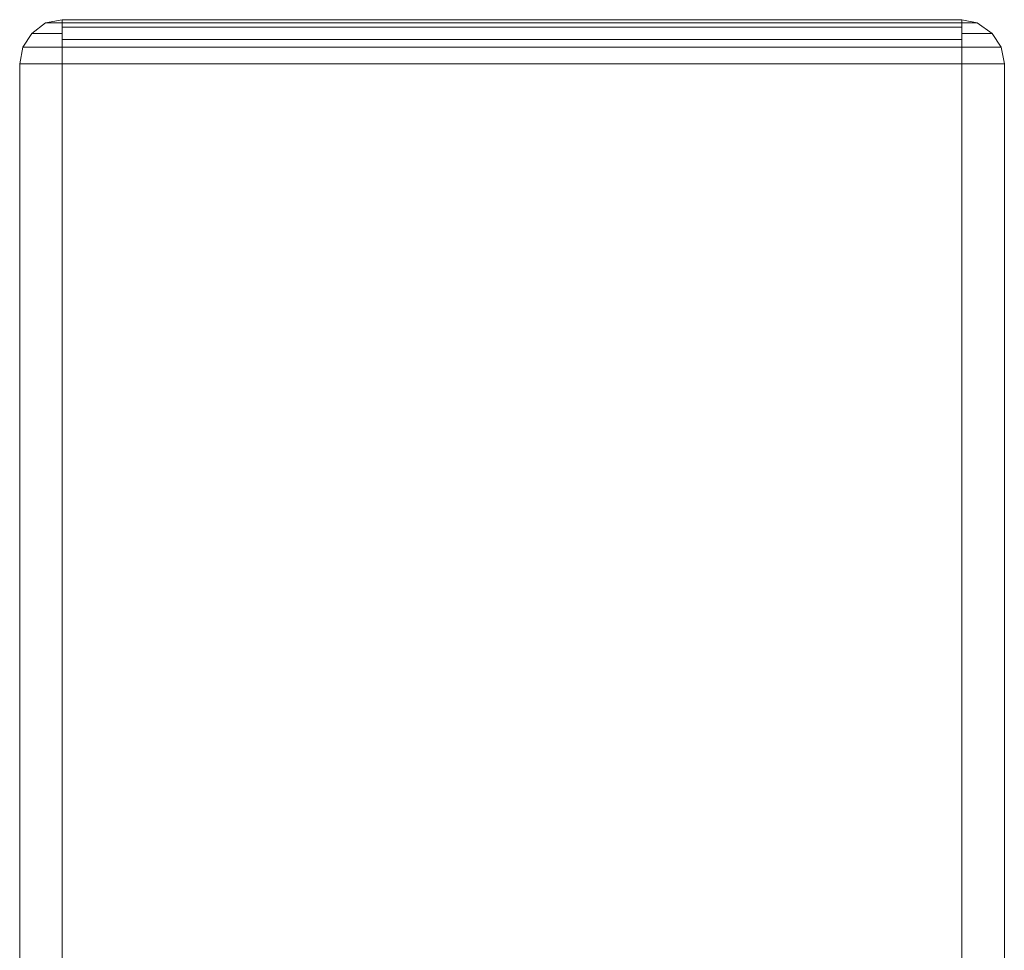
# Model space of a CAD drawing. Header units: millimetres. Extents: x 0 to 74930, y -1933 to 40510.
# Tile 39 of 256: x 36046 to 36183, y 11587 to 11716. Entities that reach past the tile are written whole.
import ezdxf

# ---------------------------------------------------------------- set-up
doc = ezdxf.new("R2010")
doc.units = ezdxf.units.MM
doc.header["$LTSCALE"] = 100
doc.layers.add('T--L9071_TERREIN_INR_Tafels', color=30, linetype='Continuous')

# ---------------------------------------------------------------- blocks, each defined once
blk = doc.blocks.new('Picknicktafel 180x160cm')
at = {"layer": 'T--L9071_TERREIN_INR_Tafels', "color": 30, "lineweight": 0}
for p, q in [((3.8, 293.84), (1.9, 292.58)), ((1.9, 292.58), (3.8, 293.84)), ((6.12, 294.27), (3.8, 293.84)), ((3.8, 293.84), (6.12, 294.27)), ((3.8, 293.42), (3.8, 293.84)), ((3.8, 293.84), (3.8, 293.42)), ((3.8, 292.15), (3.8, 293.42)), ((3.8, 293.42), (3.8, 292.15)), ((6.12, 293.84), (6.12, 294.27)), ((1794.09, 294.27), (6.12, 294.27)), ((6.12, 294.27), (6.12, 293.84)), ((6.12, 294.27), (1794.09, 294.27)), ((1794.09, 294.27), (6.12, 294.27)), ((1794.09, 294.27), (6.12, 294.27)), ((6.12, 292.58), (6.12, 293.84)), ((6.12, 293.84), (6.12, 292.58)), ((1.9, 292.58), (0.42, 290.47)), ((0.42, 290.47), (1.9, 292.58)), ((1.9, 291.94), (1.9, 292.58)), ((1.9, 292.58), (1.9, 291.94)), ((1.9, 290.47), (1.9, 291.94)), ((1.9, 291.94), (1.9, 290.47)), ((3.8, 290.47), (3.8, 292.15)), ((3.8, 292.15), (3.8, 290.47)), ((6.12, 290.47), (6.12, 292.58)), ((6.12, 292.58), (6.12, 290.47)), ((0.42, 290.47), (0, 288.35)), ((0, 288.35), (0.42, 290.47)), ((0.42, 290.25), (0.42, 290.47)), ((0.42, 290.47), (0.42, 290.25)), ((1.9, 288.35), (1.9, 290.47)), ((1.9, 290.47), (1.9, 288.35)), ((3.8, 288.35), (3.8, 290.47)), ((3.8, 290.47), (3.8, 288.35)), ((6.12, 288.35), (6.12, 290.47)), ((6.12, 290.47), (6.12, 288.35)), ((0.42, 289.41), (0.42, 290.25)), ((0.42, 290.25), (0.42, 289.41)), ((0.42, 288.35), (0.42, 289.41)), ((0.42, 289.41), (0.42, 288.35)), ((0, 288.35), (0.42, 288.35)), ((0.42, 288.35), (0, 288.35)), ((0, 163.18), (0, 288.35)), ((0, 288.35), (0, 163.18)), ((0, 163.18), (0, 288.35)), ((0.42, 288.35), (1.9, 288.35)), ((1.9, 288.35), (0.42, 288.35)), ((0.42, 288.35), (0.42, 163.18)), ((1.06, 163.18), (1.06, 288.35)), ((1.9, 288.35), (3.8, 288.35)), ((3.8, 288.35), (1.9, 288.35)), ((2.74, 288.35), (2.74, 163.18)), ((3.8, 288.35), (6.12, 288.35)), ((6.12, 288.35), (3.8, 288.35)), ((3.8, 163.18), (3.8, 288.35)), ((6.12, 288.35), (1794.09, 288.35)), ((6.12, 163.18), (6.12, 288.35)), ((6.12, 288.35), (6.12, 163.18)), ((1794.09, 288.35), (6.12, 288.35)), ((1794.09, 288.35), (6.12, 288.35)), ((1794.09, 288.35), (6.12, 288.35)), ((0.42, 163.18), (0, 163.18)), ((0, 163.18), (0.42, 163.18)), ((0.42, 160.85), (0, 163.18)), ((0, 163.18), (0.42, 160.85)), ((0, 163.18), (0, 163.18)), ((1.9, 163.18), (0.42, 163.18)), ((0.42, 163.18), (1.9, 163.18)), ((0.42, 162.12), (0.42, 163.18)), ((0.42, 163.18), (0.42, 162.12)), ((3.8, 163.18), (1.9, 163.18)), ((1.9, 163.18), (3.8, 163.18)), ((1.9, 161.06), (1.9, 163.18)), ((1.9, 163.18), (1.9, 161.06)), ((6.12, 163.18), (3.8, 163.18)), ((3.8, 163.18), (6.12, 163.18)), ((3.8, 161.06), (3.8, 163.18)), ((3.8, 163.18), (3.8, 161.06)), ((1794.09, 163.18), (6.12, 163.18)), ((6.12, 160.85), (6.12, 163.18)), ((6.12, 163.18), (6.12, 160.85)), ((6.12, 163.18), (1794.09, 163.18)), ((1794.09, 163.18), (6.12, 163.18)), ((1794.09, 163.18), (6.12, 163.18)), ((0.42, 161.28), (0.42, 162.12)), ((0.42, 162.12), (0.42, 161.28)), ((0.42, 160.85), (0.42, 161.28)), ((0.42, 161.28), (0.42, 160.85)), ((1.9, 158.95), (0.42, 160.85)), ((0.42, 160.85), (1.9, 158.95)), ((1.9, 159.59), (1.9, 161.06)), ((1.9, 161.06), (1.9, 159.59)), ((3.8, 159.17), (3.8, 161.06)), ((3.8, 161.06), (3.8, 159.17)), ((6.12, 158.95), (6.12, 160.85)), ((6.12, 160.85), (6.12, 158.95)), ((1.9, 158.95), (1.9, 159.59)), ((1.9, 159.59), (1.9, 158.95)), ((3.8, 157.69), (1.9, 158.95)), ((1.9, 158.95), (3.8, 157.69)), ((3.8, 158.11), (3.8, 159.17)), ((3.8, 159.17), (3.8, 158.11)), ((6.12, 157.69), (6.12, 158.95)), ((6.12, 158.95), (6.12, 157.69)), ((3.8, 157.69), (3.8, 158.11)), ((3.8, 158.11), (3.8, 157.69)), ((6.12, 157.27), (3.8, 157.69)), ((3.8, 157.69), (6.12, 157.27)), ((6.12, 157.27), (6.12, 157.69)), ((6.12, 157.69), (6.12, 157.27)), ((6.12, 157.27), (1794.09, 157.27)), ((1794.09, 157.27), (6.12, 157.27)), ((1794.09, 157.27), (6.12, 157.27)), ((1794.09, 157.27), (6.12, 157.27))]:
    blk.add_line(p, q, dxfattribs=at)

msp = doc.modelspace()

# ---------------------------------------------------------------- block references
at = {"layer": 'T--L9071_TERREIN_INR_Tafels', "rotation": 270}
msp.add_blockref('Picknicktafel 180x160cm', (35888.44, 11716.49), dxfattribs=at)

doc.saveas('drawing.dxf')
